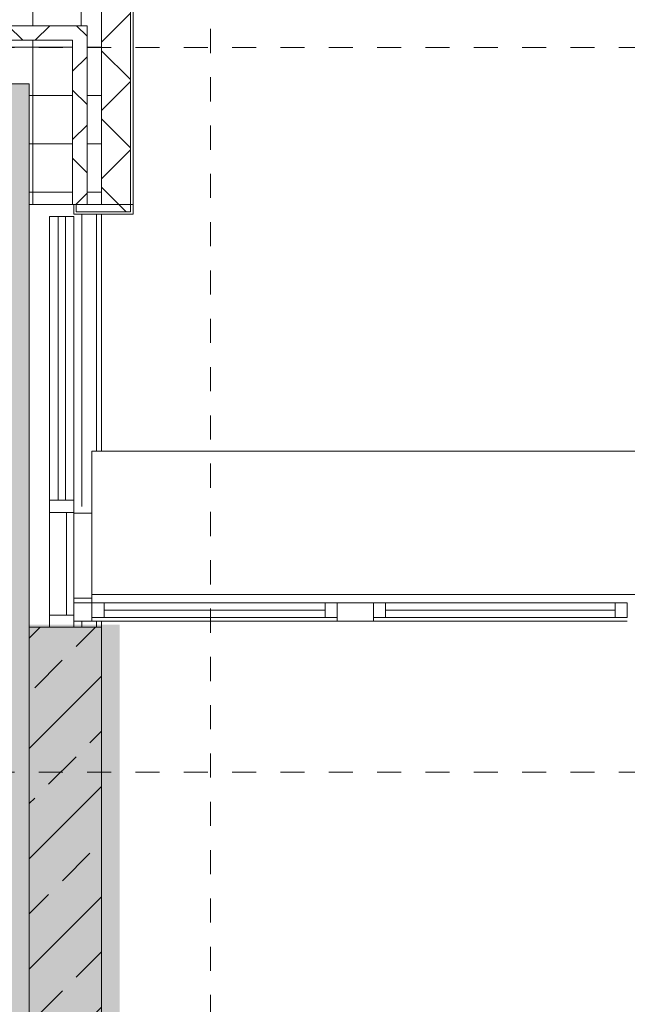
# Model space of a CAD drawing. Header units: metres. Extents: x -52 to 123, y -78 to 33.
# Tile 104 of 112: x 53.57 to 56.08, y 20.34 to 24.42. Entities that reach past the tile are written whole.
import ezdxf

# ---------------------------------------------------------------- set-up
doc = ezdxf.new("R2010")
doc.units = ezdxf.units.M
doc.linetypes.add('Rasterlinie', pattern=[0.019, 0.01, -0.003, 0.003, -0.003])
for name, color, linetype, lineweight in [('A_Detailelemente', 7, 'Continuous', 9), ('A_Fassadenelemente', 7, 'Continuous', 9), ('A_Fassadenpfosten', 7, 'Continuous', 9), ('A_Fenster', 7, 'Continuous', 9), ('A_Geschossdecken', 7, 'Continuous', 9), ('A_Raster', 7, 'Continuous', 9), ('A_Wände', 7, 'Continuous', 9), ('A_Wände_Schraffur', 7, 'Continuous', 18), ('Allgemeines Modell', 7, 'Continuous', 9)]:
    doc.layers.add(name, color=color, linetype=linetype, lineweight=lineweight)
pattern_1 = [(0, (1.421, 2.104), (0, 0.2), []), (90, (1.421, 2.104), (-0.2, 1.224646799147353e-17), [])]
pattern_2 = [(45, (1.421, 2.104), (-0.1414213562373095, 0.1414213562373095), []), (135, (1.421, 2.104), (-0.1414213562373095, -0.1414213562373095), [])]

# ---------------------------------------------------------------- blocks, each defined once
blk = doc.blocks.new('GSH_Fassade_Fenster_1flg - GSH_Fassade_Fenster_1flg-5999954-BS_Übersicht_O1_BRANDSCHUTZ')
at = {"layer": 'A_Fassadenelemente'}
for p, q in [((-0.4575000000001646, 0.01499999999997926), (-0.5075000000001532, 0.01499999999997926)), ((-0.5075000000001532, 0.01499999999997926), (-0.5075000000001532, -0.0450000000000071)), ((-0.4575000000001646, -0.0450000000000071), (-0.4575000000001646, 0.01499999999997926)), ((-0.4575000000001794, 0.01500000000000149), (0.4575000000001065, 0.01499999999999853)), ((0.5075000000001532, 0.01499999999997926), (0.4575000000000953, 0.01499999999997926)), ((0.4575000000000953, 0.01499999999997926), (0.4575000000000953, -0.0450000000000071)), ((0.5075000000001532, -0.0450000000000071), (0.5075000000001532, 0.01499999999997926)), ((0.4575000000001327, -0.01499999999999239), (-0.4575000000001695, -0.01499999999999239)), ((-0.5075000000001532, -0.0450000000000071), (-0.4575000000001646, -0.0450000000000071)), ((0.4575000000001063, -0.04500000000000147), (-0.4575000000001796, -0.04499999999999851)), ((0.4575000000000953, -0.0450000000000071), (0.5075000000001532, -0.0450000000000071))]:
    blk.add_line(p, q, dxfattribs=at)
blk = doc.blocks.new('Pfosten rechteckig - 90x75-5475187-BS_Übersicht_O1_BRANDSCHUTZ')
at = {"layer": 'A_Fassadenpfosten'}
blk.add_line((54.88100751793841, 21.92803842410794), (53.8660075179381, 21.92803842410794), dxfattribs=at)
blk = doc.blocks.new('GSH_Fassade_Fenster_1flg - GSH_Fassade_Fenster_1flg-V36-BS_Übersicht_O1_BRANDSCHUTZ')
at = {"layer": 'A_Fassadenelemente'}
for p, q in [((-0.4750000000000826, 0.01499999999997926), (-0.5250000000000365, 0.01499999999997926)), ((-0.5250000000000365, 0.01499999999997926), (-0.5250000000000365, -0.0450000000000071)), ((-0.4750000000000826, -0.0450000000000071), (-0.4750000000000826, 0.01499999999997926)), ((-0.4750000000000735, 0.01500000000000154), (0.4750000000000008, 0.01499999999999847)), ((0.5250000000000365, 0.01499999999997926), (0.4750000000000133, 0.01499999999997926)), ((0.4750000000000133, 0.01499999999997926), (0.4750000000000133, -0.0450000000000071)), ((0.5250000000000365, -0.0450000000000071), (0.5250000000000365, 0.01499999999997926)), ((0.475000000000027, -0.01499999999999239), (-0.4750000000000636, -0.01499999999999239)), ((-0.5250000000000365, -0.0450000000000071), (-0.4750000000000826, -0.0450000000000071)), ((0.4750000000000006, -0.04500000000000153), (-0.4750000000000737, -0.04499999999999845)), ((0.4750000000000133, -0.0450000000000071), (0.5250000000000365, -0.0450000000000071))]:
    blk.add_line(p, q, dxfattribs=at)
blk = doc.blocks.new('Pfosten rechteckig - 150x75-V37-BS_Übersicht_O1_BRANDSCHUTZ')
at = {"layer": 'A_Fassadenpfosten'}
for p, q in [((-0.07500000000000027, 0.05999999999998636), (0.07500000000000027, 0.05999999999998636)), ((-0.07500000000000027, -0.01499999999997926), (-0.07500000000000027, 0.05999999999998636)), ((0.07500000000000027, 0.05999999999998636), (0.07500000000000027, -0.01499999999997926)), ((0.07500000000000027, -0.01499999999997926), (-0.07500000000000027, -0.01499999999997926))]:
    blk.add_line(p, q, dxfattribs=at)
blk = doc.blocks.new('Pfosten rechteckig - 90x75-1335231-BS_Übersicht_O1_BRANDSCHUTZ')
at = {"layer": 'A_Fassadenpfosten'}
blk.add_line((20.13097705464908, -52.57196157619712), (20.13097705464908, -53.62196157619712), dxfattribs=at)
blk = doc.blocks.new('Pfosten rechteckig - 50x100-1757705-BS_Übersicht_O1_BRANDSCHUTZ')
at = {"layer": 'A_Fassadenpfosten'}
for p, q in [((0, 0.05000000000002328), (-0.04999999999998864, 0.05000000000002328)), ((-0.04999999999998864, 0.05000000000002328), (-0.04999999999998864, -0.05000000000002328)), ((0, -0.05000000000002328), (0, 0.05000000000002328)), ((-0.04999999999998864, -0.05000000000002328), (0, -0.05000000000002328))]:
    blk.add_line(p, q, dxfattribs=at)
blk = doc.blocks.new('Systemelement - Metallpaneel_Versatz 35-1757718-BS_Übersicht_O1_BRANDSCHUTZ')
at = {"layer": 'A_Fassadenelemente'}
for p, q in [((0.2124999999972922, -0.01999999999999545), (-0.2124999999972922, -0.01999999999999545)), ((-0.2124999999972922, -0.01999999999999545), (-0.2124999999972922, -0.05000000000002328)), ((0.2124999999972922, -0.05000000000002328), (0.2124999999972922, -0.01999999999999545)), ((-0.2124999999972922, -0.05000000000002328), (0.2124999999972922, -0.05000000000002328))]:
    blk.add_line(p, q, dxfattribs=at)
blk = doc.blocks.new('Systemelement - Verglasung-1758093-BS_Übersicht_O1_BRANDSCHUTZ')
at = {"layer": 'A_Fassadenelemente'}
for p, q in [((0.5875000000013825, 0.01499999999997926), (-0.5875000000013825, 0.01499999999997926)), ((-0.5875000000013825, 0.01499999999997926), (-0.5875000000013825, -0.01499999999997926)), ((0.5875000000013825, -0.01499999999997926), (0.5875000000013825, 0.01499999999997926)), ((-0.5875000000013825, -0.01499999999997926), (0.5875000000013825, -0.01499999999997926))]:
    blk.add_line(p, q, dxfattribs=at)
blk = doc.blocks.new('Pfosten rechteckig - 50x100-1757695-BS_Übersicht_O1_BRANDSCHUTZ')
at = {"layer": 'A_Fassadenpfosten'}
for p, q in [((-0.02500000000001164, 0.05000000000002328), (0.02500000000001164, 0.05000000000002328)), ((-0.02500000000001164, -0.05000000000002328), (-0.02500000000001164, 0.05000000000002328)), ((0.02500000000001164, 0.05000000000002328), (0.02500000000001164, -0.05000000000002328)), ((0.02500000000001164, -0.05000000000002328), (-0.02500000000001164, -0.05000000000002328))]:
    blk.add_line(p, q, dxfattribs=at)
blk = doc.blocks.new('Pfosten rechteckig - 50x100-1758087-BS_Übersicht_O1_BRANDSCHUTZ')
at = {"layer": 'A_Fassadenpfosten'}
for p, q in [((53.69100751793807, 23.60303842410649), (53.72600751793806, 23.60303842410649)), ((53.69100751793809, 22.4280384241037), (53.69100751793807, 23.60303842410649)), ((53.75600751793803, 23.60303842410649), (53.79100751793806, 23.60303842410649)), ((53.79100751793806, 23.60303842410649), (53.79100751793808, 22.4280384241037))]:
    blk.add_line(p, q, dxfattribs=at)
blk = doc.blocks.new('Pfosten rechteckig - 50x100-1757697-BS_Übersicht_O1_BRANDSCHUTZ')
at = {"layer": 'A_Fassadenpfosten'}
blk.add_line((53.69100751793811, 21.95303842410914), (53.69100751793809, 22.37803842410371), dxfattribs=at)
blk = doc.blocks.new('Pfosten rechteckig - 75x75_Links-V350-BS_Übersicht_O1_BRANDSCHUTZ')
at = {"layer": 'A_Fassadenpfosten'}
for p, q in [((0, 0.05999999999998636), (-0.07500000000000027, 0.05999999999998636)), ((-0.07500000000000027, 0.05999999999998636), (-0.07500000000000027, -0.01499999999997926)), ((0, -0.01499999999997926), (0, 0.05999999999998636)), ((-0.07500000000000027, -0.01499999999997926), (0, -0.01499999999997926))]:
    blk.add_line(p, q, dxfattribs=at)
blk = doc.blocks.new('Fensterbank1 - Fensterbank-6073046-BS_Übersicht_O1_BRANDSCHUTZ')
at = {"layer": 'A_Fenster'}
for p, q in [((71.2738963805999, 22.63101342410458), (53.86600751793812, 22.63101342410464)), ((53.86600751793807, 22.62662277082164), (53.86600751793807, 22.63101342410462)), ((53.86600751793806, 22.03794425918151), (53.86600751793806, 22.62662277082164)), ((53.79100751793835, 22.37546500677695), (53.86600751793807, 22.37546500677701)), ((53.79100751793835, 22.02303842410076), (53.86600751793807, 22.02303842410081)), ((53.86600751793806, 22.00303842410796), (53.86600751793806, 22.03794425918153)), ((53.86600751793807, 22.03794425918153), (74.1063776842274, 22.03794425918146))]:
    blk.add_line(p, q, dxfattribs=at)

msp = doc.modelspace()

# ---------------------------------------------------------------- hatches: boundary and pattern name
at = {"layer": 'A_Detailelemente', "true_color": 0x499c4b}
msp.add_hatch(color=95, dxfattribs=at).paths.add_polyline_path([(49.16279408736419, 12.34303842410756), (53.60600751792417, 12.34303842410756), (53.60600751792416, 24.1530384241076), (49.03200751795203, 24.1530384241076), (49.03200751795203, 12.34303842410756), (49.13100751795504, 12.34303842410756)], flags=0)
at = {"layer": 'A_Detailelemente', "true_color": 0xebdb14}
msp.add_hatch(color=40, dxfattribs=at).paths.add_polyline_path([(53.68000751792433, 5.078038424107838), (53.98100751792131, 5.078038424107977), (53.98100751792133, 21.91303842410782), (53.60600751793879, 21.91303842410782), (53.60600751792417, 12.34303842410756), (53.58100751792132, 12.34303842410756), (53.58100751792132, 12.26303842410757), (53.68000751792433, 12.26303842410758), (53.68000751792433, 5.40054337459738)], flags=0)
at = {"layer": 'A_Wände_Schraffur', "lineweight": 9}
h = msp.add_hatch(dxfattribs=at)
h.set_pattern_fill('FP_1', color=256, style=0, pattern_type=2)
h.set_pattern_definition(pattern_1)
h.paths.add_polyline_path([(49.16279408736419, 24.39303842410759), (53.90600751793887, 24.39303842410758), (53.90600751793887, 24.4530384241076), (48.86600751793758, 24.45303842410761), (48.86600751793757, 24.39303842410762), (49.10600751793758, 24.39303842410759)], flags=0)
h = msp.add_hatch(dxfattribs=at)
h.set_pattern_fill('FP_2', color=256, style=0, pattern_type=2)
h.set_pattern_definition(pattern_2)
h.paths.add_polyline_path([(54.02600751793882, 23.65303842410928), (54.02600751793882, 24.4530384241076), (53.90600751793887, 24.4530384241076), (53.90600751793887, 23.65303842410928)], flags=0)
h = msp.add_hatch(dxfattribs=at)
h.set_pattern_fill('FP_2', color=256, style=0, pattern_type=2)
h.set_pattern_definition(pattern_2)
h.paths.add_polyline_path([(53.84600751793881, 24.33303842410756), (53.84600751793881, 24.39303842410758), (48.92600751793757, 24.39303842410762), (48.92600751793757, 24.33303842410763), (53.78600751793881, 24.33303842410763)], flags=0)
h = msp.add_hatch(dxfattribs=at)
h.set_pattern_fill('FP_1', color=256, style=0, pattern_type=2)
h.set_pattern_definition(pattern_1)
h.paths.add_polyline_path([(53.84600751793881, 23.65303842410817), (53.90600751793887, 23.65303842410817), (53.90600751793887, 24.39303842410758), (53.84600751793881, 24.39303842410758), (53.84600751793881, 23.93271743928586)], flags=0)
h = msp.add_hatch(dxfattribs=at)
h.set_pattern_fill('FP_1', color=256, style=0, pattern_type=2)
h.set_pattern_definition(pattern_1)
h.paths.add_polyline_path([(51.60104665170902, 24.1530384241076), (53.78600751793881, 24.1530384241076), (53.78600751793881, 24.33303842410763), (49.10600751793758, 24.33303842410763), (49.10600751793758, 24.1530384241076), (50.38192036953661, 24.1530384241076)], flags=0)
h = msp.add_hatch(dxfattribs=at)
h.set_pattern_fill('FP_2', color=256, style=0, pattern_type=2)
h.set_pattern_definition(pattern_2)
h.paths.add_polyline_path([(53.82468571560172, 23.65303842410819), (53.84600751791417, 23.65303842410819), (53.84600751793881, 24.33303842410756), (53.78600751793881, 24.33303842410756), (53.78600751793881, 23.65303842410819), (53.8060075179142, 23.65303842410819)], flags=0)
h = msp.add_hatch(dxfattribs=at)
h.set_pattern_fill('FP_1', color=256, style=0, pattern_type=2)
h.set_pattern_definition(pattern_1)
h.paths.add_polyline_path([(53.78600751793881, 23.65303842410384), (53.78600751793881, 24.1530384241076), (53.60600751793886, 24.1530384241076), (53.60600751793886, 23.65303842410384), (53.6910075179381, 23.65303842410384)], flags=0)
h = msp.add_hatch(dxfattribs=at)
h.set_pattern_fill('FP_2', color=256, style=0, pattern_type=2)
h.set_pattern_definition(pattern_2)
h.paths.add_polyline_path([(53.90600751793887, 23.62303842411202), (54.02600751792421, 23.62303842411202), (54.02600751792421, 23.65303842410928), (53.80100751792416, 23.65303842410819), (53.80100751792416, 23.62303842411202), (53.88452049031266, 23.62303842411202)], flags=0)
h = msp.add_hatch(dxfattribs=at)
h.set_pattern_fill('FP_3', color=256, style=0, pattern_type=2)
h.set_pattern_definition([(45, (1.421, 2.104), (-0.2283954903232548, 0.2283954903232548), []), (45, (1.649, 2.104), (-0.2283954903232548, 0.2283954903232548), [0.161, -0.081])])
h.paths.add_polyline_path([(53.6810075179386, 14.70303842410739), (53.90600751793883, 14.7030384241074), (53.90600751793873, 21.90303842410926), (53.60600751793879, 21.90303842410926), (53.60600751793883, 14.70303842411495)], flags=0)

# ---------------------------------------------------------------- linework, layer by layer
at = {"layer": 'A_Geschossdecken'}
for p, q in [((53.60600751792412, 21.9030384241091), (53.60600751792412, 23.65303842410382)), ((53.90600751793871, 21.92803842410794), (53.90600751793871, 21.90303842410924))]:
    msp.add_line(p, q, dxfattribs=at)
at = {"layer": 'A_Raster', "linetype": 'Rasterlinie'}
for p, q in [((54.35600751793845, -64.1202091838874), (54.35600751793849, 31.55705536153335)), ((9.845868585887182, 24.30303842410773), (94.58744689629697, 24.3030384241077)), ((9.84586858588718, 21.30303842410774), (94.58744689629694, 21.3030384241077))]:
    msp.add_line(p, q, dxfattribs=at)
at = {"layer": 'A_Wände'}
for p, q in [((54.02600751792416, 23.623038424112), (54.02600751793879, 24.57303842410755)), ((53.84600751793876, 24.39303842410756), (48.86600751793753, 24.39303842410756)), ((53.84600751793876, 23.65303842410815), (53.84600751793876, 24.39303842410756)), ((53.78600751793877, 24.33303842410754), (48.92600751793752, 24.33303842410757)), ((53.78600751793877, 23.65303842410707), (53.78600751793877, 24.33303842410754)), ((53.80100751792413, 23.62303842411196), (53.80100751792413, 23.65303842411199)), ((54.03600751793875, 23.65303842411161), (53.90600751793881, 23.65303842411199)), ((53.80100751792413, 23.623038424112), (54.02600751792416, 23.623038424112))]:
    msp.add_line(p, q, dxfattribs=at)
at = {"layer": 'A_Wände', "lineweight": 18}
for p, q in [((54.03600751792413, 23.61303842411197), (54.03600751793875, 24.58303842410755)), ((53.90600751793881, 23.65303842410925), (53.90600751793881, 24.45303842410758)), ((49.10600751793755, 24.15303842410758), (53.60600751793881, 24.15303842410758)), ((53.60600751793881, 24.15303842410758), (53.60600751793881, 23.65303842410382)), ((53.90600751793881, 23.65303842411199), (53.60600751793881, 23.65303842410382)), ((53.79100751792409, 23.65303842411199), (53.79100751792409, 23.613038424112)), ((53.79100751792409, 23.613038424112), (54.03600751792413, 23.61303842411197)), ((53.60600751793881, 21.9030384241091), (53.60600751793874, 14.70303842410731)), ((53.90600751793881, 21.90303842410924), (53.60600751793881, 21.9030384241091)), ((53.90600751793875, 14.70303842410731), (53.90600751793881, 21.90303842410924))]:
    msp.add_line(p, q, dxfattribs=at)
at = {"layer": 'Allgemeines Modell'}
for p, q in [((53.82468571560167, 22.86595447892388), (53.82468571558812, 23.613038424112)), ((53.88452049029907, 23.61303842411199), (53.88452049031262, 22.8659544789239)), ((53.90600751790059, 23.61303842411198), (53.90600751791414, 22.86595447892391)), ((53.82468571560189, 22.40290091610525), (53.82468571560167, 22.86595447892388)), ((53.88452049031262, 22.8659544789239), (53.88452049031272, 22.63044111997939)), ((53.90600751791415, 22.86595447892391), (53.90600751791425, 22.63044039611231)), ((53.82468571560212, 21.9030384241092), (53.82468571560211, 21.92803842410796)), ((53.88452049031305, 21.92803842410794), (53.88452049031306, 21.90303842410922))]:
    msp.add_line(p, q, dxfattribs=at)

# ---------------------------------------------------------------- block references
at = {"layer": 'A_Fassadenelemente', "rotation": 90.00000000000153}
for name, p in [('Systemelement - Verglasung-1758093-BS_Übersicht_O1_BRANDSCHUTZ', (53.74100751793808, 23.0155384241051)), ('Systemelement - Metallpaneel_Versatz 35-1757718-BS_Übersicht_O1_BRANDSCHUTZ', (53.74100751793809, 22.16553842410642))]:
    msp.add_blockref(name, p, dxfattribs=at)
at = {"layer": 'A_Fassadenelemente'}
for name, p in [('GSH_Fassade_Fenster_1flg - GSH_Fassade_Fenster_1flg-5999954-BS_Übersicht_O1_BRANDSCHUTZ', (54.37350751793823, 21.98803842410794)), ('GSH_Fassade_Fenster_1flg - GSH_Fassade_Fenster_1flg-V36-BS_Übersicht_O1_BRANDSCHUTZ', (55.55600751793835, 21.98803842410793))]:
    msp.add_blockref(name, p, dxfattribs=at)
at = {"layer": 'A_Fassadenpfosten'}
for name in ['Pfosten rechteckig - 50x100-1758087-BS_Übersicht_O1_BRANDSCHUTZ', 'Pfosten rechteckig - 50x100-1757697-BS_Übersicht_O1_BRANDSCHUTZ', 'Pfosten rechteckig - 90x75-5475187-BS_Übersicht_O1_BRANDSCHUTZ']:
    msp.add_blockref(name, (0, 0), dxfattribs=at)
at = {"layer": 'A_Fassadenpfosten', "extrusion": (0, 0, -1)}
for name, p, rotation in [('Pfosten rechteckig - 50x100-1757695-BS_Übersicht_O1_BRANDSCHUTZ', (-53.74100751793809, 22.40303842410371), 89.99999999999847), ('Pfosten rechteckig - 150x75-V37-BS_Übersicht_O1_BRANDSCHUTZ', (-54.95600751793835, 21.98803842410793), 180)]:
    msp.add_blockref(name, p, dxfattribs=dict(at, rotation=rotation))
at = {"layer": 'A_Fassadenpfosten'}
for name, p, rotation in [('Pfosten rechteckig - 75x75_Links-V350-BS_Übersicht_O1_BRANDSCHUTZ', (53.79100751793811, 21.98803842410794), 180), ('Pfosten rechteckig - 50x100-1757705-BS_Übersicht_O1_BRANDSCHUTZ', (53.74100751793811, 21.90303842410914), 270.0000000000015), ('Pfosten rechteckig - 90x75-1335231-BS_Übersicht_O1_BRANDSCHUTZ', (108.6529690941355, 42.05901547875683), 269.9999999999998)]:
    msp.add_blockref(name, p, dxfattribs=dict(at, rotation=rotation))
at = {"layer": 'A_Fenster'}
msp.add_blockref('Fensterbank1 - Fensterbank-6073046-BS_Übersicht_O1_BRANDSCHUTZ', (0, 0), dxfattribs=at)

doc.saveas('drawing.dxf')
